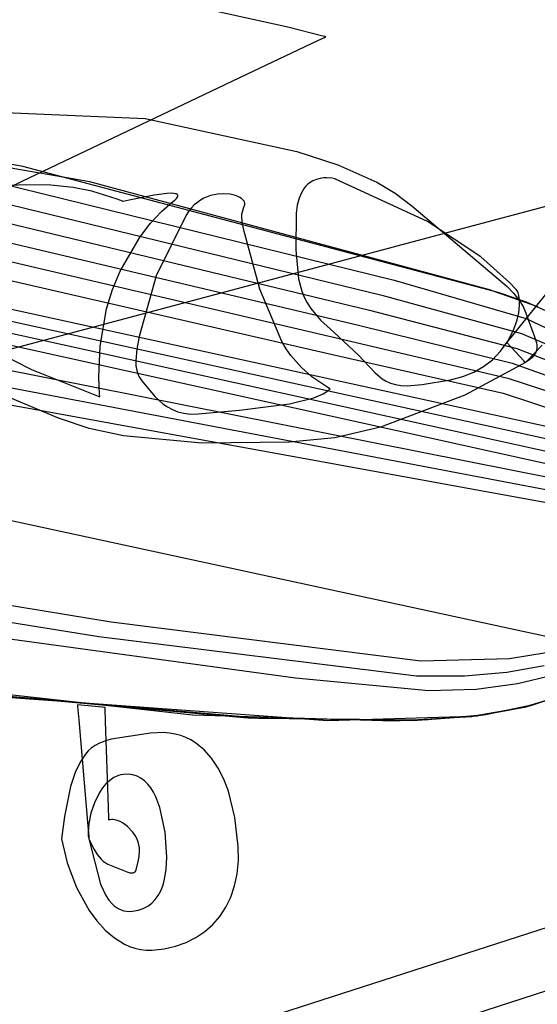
# Model space of a CAD drawing. Extents: x -3.57 to 3.57, y -2.08 to 2.06.
# Tile 65 of 219: x -2.16 to -2.04, y -0.35 to -0.11. Entities that reach past the tile are written whole.
import ezdxf

# ---------------------------------------------------------------- set-up
doc = ezdxf.new("R2010")
doc.units = 0

msp = doc.modelspace()

# ---------------------------------------------------------------- linework, layer by layer
at = {"layer": 'Layer 1', "color": 7, "linetype": 'CONTINUOUS'}
for p, q in [((-2.850614, -0.589732), (-1.15197, -0.04283)), ((-2.160024, -0.145859), (-2.506988, -0.086043)), ((-2.096846, -0.11267), (-2.153049, -0.1003)), ((-2.477628, -0.110979), (-2.02207, -0.210691)), ((-2.479129, -0.113297), (-2.022401, -0.213571)), ((-2.088871, -0.11472), (-2.096846, -0.11267)), ((-2.088072, -0.114928), (-2.088871, -0.11472)), ((-2.087885, -0.114977), (-2.088072, -0.114928)), ((-2.480627, -0.115617), (-2.022733, -0.21645)), ((-2.106619, -0.123915), (-2.089726, -0.115884)), ((-2.089726, -0.115884), (-2.08815, -0.115134)), ((-2.08815, -0.115134), (-2.08786, -0.114997)), ((-2.087847, -0.114987), (-2.087885, -0.114977)), ((-2.08786, -0.114997), (-2.087843, -0.114989)), ((-2.087844, -0.114988), (-2.087847, -0.114987)), ((-2.087843, -0.114988), (-2.087844, -0.114988)), ((-2.087843, -0.114989), (-2.087843, -0.114988)), ((-2.087843, -0.114988), (-2.087843, -0.114988)), ((-2.087843, -0.114988), (-2.087843, -0.114988)), ((-2.087843, -0.114988), (-2.087843, -0.114988)), ((-2.087843, -0.114988), (-2.087843, -0.114988)), ((-2.087843, -0.114988), (-2.087843, -0.114988)), ((-2.087843, -0.114988), (-2.087843, -0.114988)), ((-2.482129, -0.117935), (-2.023068, -0.219328)), ((-2.160238, -0.149406), (-2.106619, -0.123915)), ((-1.361724, -0.125177), (-3.058052, -0.672079)), ((-2.144103, -0.149544), (-2.28638, -0.12474)), ((-2.183582, -0.132176), (-2.130871, -0.134474)), ((-2.130871, -0.134474), (-2.094747, -0.14234)), ((-2.094747, -0.14234), (-2.084995, -0.14546)), ((-2.18523, -0.144968), (-2.071554, -0.173008)), ((-2.046753, -0.175904), (-2.160024, -0.145859)), ((-2.084995, -0.14546), (-2.075637, -0.149658)), ((-2.187828, -0.148966), (-2.074484, -0.176546)), ((-2.177905, -0.157805), (-2.160238, -0.149406)), ((-2.049053, -0.17522), (-2.144103, -0.149544)), ((-2.075637, -0.149658), (-2.071295, -0.152269)), ((-2.071295, -0.152269), (-2.067277, -0.155279)), ((-2.190426, -0.152963), (-2.077415, -0.180084)), ((-2.057656, -0.161288), (-2.031848, -0.154399)), ((-2.193027, -0.156961), (-2.080348, -0.183622)), ((-2.067277, -0.155279), (-2.0446, -0.174443)), ((-2.195625, -0.160958), (-2.083281, -0.18716)), ((-2.154396, -0.187109), (-2.057656, -0.161288)), ((-2.198224, -0.164957), (-2.086212, -0.190699)), ((-2.071554, -0.173008), (-2.040084, -0.182144)), ((-2.037286, -0.179333), (-2.049053, -0.17522)), ((-2.039937, -0.17822), (-2.046753, -0.175904)), ((-2.0446, -0.174443), (-2.043039, -0.176083)), ((-2.043413, -0.186298), (-2.033459, -0.173974)), ((-2.074484, -0.176546), (-2.041171, -0.18569)), ((-2.043039, -0.176083), (-2.041771, -0.177673)), ((-2.041771, -0.177673), (-2.040805, -0.17924)), ((-2.033634, -0.181085), (-2.039937, -0.17822)), ((-2.077415, -0.180084), (-2.042261, -0.189235)), ((-2.040805, -0.17924), (-2.040152, -0.180814)), ((-2.040152, -0.180814), (-2.038193, -0.18599)), ((-2.040084, -0.182144), (-2.029264, -0.187236)), ((-2.211221, -0.184945), (-2.023401, -0.222209)), ((-2.080348, -0.183622), (-2.043351, -0.19278)), ((-2.479187, -0.273802), (-2.154396, -0.187109)), ((-2.083281, -0.18716), (-2.04444, -0.196326)), ((-2.044532, -0.187683), (-2.043413, -0.186298)), ((-2.041171, -0.18569), (-2.029902, -0.190536)), ((-2.038193, -0.18599), (-2.037596, -0.18791)), ((-2.213821, -0.188941), (-2.023734, -0.225087)), ((-2.044657, -0.187838), (-2.044655, -0.187835)), ((-2.044657, -0.187839), (-2.044657, -0.187838)), ((-2.044657, -0.187838), (-2.044657, -0.187838)), ((-2.044657, -0.187839), (-2.044657, -0.187839)), ((-2.044657, -0.187839), (-2.044657, -0.187839)), ((-2.044657, -0.187839), (-2.044657, -0.187839)), ((-2.044657, -0.187839), (-2.044657, -0.187839)), ((-2.040595, -0.192204), (-2.044657, -0.187839)), ((-2.044655, -0.187835), (-2.044634, -0.187809)), ((-2.044634, -0.187809), (-2.044532, -0.187683)), ((-2.042261, -0.189235), (-2.030544, -0.193834)), ((-2.036262, -0.188479), (-2.039891, -0.192277)), ((-2.037686, -0.189952), (-2.037853, -0.190334)), ((-2.037573, -0.189564), (-2.037686, -0.189952)), ((-2.037596, -0.18791), (-2.037527, -0.188343)), ((-2.037512, -0.189168), (-2.037573, -0.189564)), ((-2.037527, -0.188343), (-2.037498, -0.188762)), ((-2.037498, -0.188762), (-2.037512, -0.189168)), ((-2.086212, -0.190699), (-2.04553, -0.199871)), ((-2.040255, -0.192568), (-2.040595, -0.192204)), ((-2.039142, -0.191842), (-2.040213, -0.192614)), ((-2.039891, -0.192277), (-2.040185, -0.192585)), ((-2.038719, -0.191464), (-2.039142, -0.191842)), ((-2.038366, -0.191088), (-2.038719, -0.191464)), ((-2.038078, -0.190712), (-2.038366, -0.191088)), ((-2.037853, -0.190334), (-2.038078, -0.190712)), ((-2.21642, -0.19294), (-2.024067, -0.227967)), ((-2.040213, -0.192614), (-2.054642, -0.200401)), ((-2.043351, -0.19278), (-2.031185, -0.197133)), ((-2.040222, -0.192604), (-2.040255, -0.192568)), ((-2.040214, -0.192612), (-2.040222, -0.192604)), ((-2.040213, -0.192614), (-2.040214, -0.192612)), ((-2.040212, -0.192614), (-2.040213, -0.192614)), ((-2.040213, -0.192614), (-2.040213, -0.192614)), ((-2.040213, -0.192614), (-2.040213, -0.192614)), ((-2.040213, -0.192614), (-2.040213, -0.192614)), ((-2.040213, -0.192614), (-2.040213, -0.192614)), ((-2.040213, -0.192614), (-2.040213, -0.192614)), ((-2.040213, -0.192614), (-2.040213, -0.192614)), ((-2.040213, -0.192614), (-2.040213, -0.192614)), ((-2.040213, -0.192614), (-2.040213, -0.192614)), ((-2.040213, -0.192614), (-2.040213, -0.192614)), ((-2.040213, -0.192614), (-2.040213, -0.192614)), ((-2.040209, -0.19261), (-2.040212, -0.192614)), ((-2.040185, -0.192585), (-2.040209, -0.19261)), ((-2.04444, -0.196326), (-2.031825, -0.200432)), ((-2.151565, -0.205815), (-2.166801, -0.199486)), ((-2.054642, -0.200401), (-2.074759, -0.20802)), ((-2.04553, -0.199871), (-2.021735, -0.207813)), ((-2.14426, -0.208316), (-2.151565, -0.205815)), ((-2.136091, -0.210093), (-2.14426, -0.208316)), ((-2.074759, -0.20802), (-2.085709, -0.210551)), ((-2.117408, -0.211779), (-2.136091, -0.210093)), ((-2.085709, -0.210551), (-2.096598, -0.211609)), ((-2.096598, -0.211609), (-2.117408, -0.211779)), ((-2.01277, -0.262762), (-2.200983, -0.222069)), ((-2.245013, -0.236911), (-2.138991, -0.254375)), ((-2.247612, -0.240909), (-2.141924, -0.257911)), ((-2.095047, -0.267831), (-2.224437, -0.250152)), ((-2.138991, -0.254375), (-2.06514, -0.263681)), ((-2.141924, -0.257911), (-2.066229, -0.267224)), ((-2.043995, -0.263108), (-2.035293, -0.261672)), ((-2.226329, -0.264675), (-2.119603, -0.276516)), ((-2.06514, -0.263681), (-2.043995, -0.263108)), ((-2.044635, -0.266405), (-2.035763, -0.264778)), ((-2.066229, -0.267224), (-2.054764, -0.267265)), ((-2.054764, -0.267265), (-2.044635, -0.266405)), ((-2.033486, -0.267109), (-2.042114, -0.269168)), ((-2.198043, -0.269068), (-2.10638, -0.277276)), ((-2.198043, -0.269068), (-2.10638, -0.277276)), ((-2.103874, -0.277396), (-2.195516, -0.26937)), ((-2.103874, -0.277396), (-2.195516, -0.26937)), ((-2.103008, -0.277436), (-2.194633, -0.269474)), ((-2.103008, -0.277436), (-2.194633, -0.269474)), ((-2.103008, -0.277436), (-2.194633, -0.269474)), ((-2.103008, -0.277436), (-2.194633, -0.269474)), ((-2.103008, -0.277436), (-2.194633, -0.269474)), ((-2.103008, -0.277436), (-2.194633, -0.269474)), ((-2.103008, -0.277436), (-2.194633, -0.269474)), ((-2.103008, -0.277436), (-2.194633, -0.269474)), ((-2.103008, -0.277436), (-2.194633, -0.269474)), ((-2.103008, -0.277436), (-2.194633, -0.269474)), ((-2.063245, -0.270853), (-2.095047, -0.267831)), ((-2.042114, -0.269168), (-2.052006, -0.270463)), ((-2.087366, -0.277961), (-2.177709, -0.271388)), ((-2.087366, -0.277961), (-2.177709, -0.271388)), ((-2.087366, -0.277961), (-2.177709, -0.271388)), ((-2.052006, -0.270463), (-2.063245, -0.270853)), ((-2.03088, -0.271773), (-2.041047, -0.27487)), ((-2.03088, -0.271773), (-2.041047, -0.27487)), ((-2.03088, -0.271773), (-2.041047, -0.27487)), ((-2.040027, -0.274618), (-2.029986, -0.271432)), ((-2.040027, -0.274618), (-2.029986, -0.271432)), ((-2.03925, -0.274417), (-2.027776, -0.270535)), ((-2.028914, -0.271007), (-2.038803, -0.274299)), ((-2.028914, -0.271007), (-2.038803, -0.274299)), ((-2.028545, -0.270856), (-2.038382, -0.274185)), ((-2.028545, -0.270856), (-2.038382, -0.274185)), ((-2.028545, -0.270856), (-2.038382, -0.274185)), ((-2.028545, -0.270856), (-2.038382, -0.274185)), ((-2.028545, -0.270856), (-2.038382, -0.274185)), ((-2.028545, -0.270856), (-2.038382, -0.274185)), ((-2.028545, -0.270856), (-2.038382, -0.274185)), ((-2.028545, -0.270856), (-2.038382, -0.274185)), ((-2.028545, -0.270856), (-2.038382, -0.274185)), ((-2.028545, -0.270856), (-2.038382, -0.274185)), ((-2.147043, -0.274193), (-2.147043, -0.274193)), ((-2.147043, -0.274193), (-2.147043, -0.274193)), ((-2.147043, -0.274193), (-2.147043, -0.274193)), ((-2.147043, -0.274193), (-2.147043, -0.274193)), ((-2.147043, -0.274193), (-2.147043, -0.274193)), ((-2.147043, -0.274193), (-2.147043, -0.274195)), ((-2.141175, -0.27473), (-2.147043, -0.274193)), ((-2.147043, -0.274195), (-2.147043, -0.2742)), ((-2.147043, -0.2742), (-2.147038, -0.27426)), ((-2.147038, -0.27426), (-2.147012, -0.274552)), ((-2.052989, -0.27695), (-2.03925, -0.274417)), ((-2.038803, -0.274299), (-2.050201, -0.276608)), ((-2.038803, -0.274299), (-2.050201, -0.276608)), ((-2.038382, -0.274185), (-2.049687, -0.276537)), ((-2.038382, -0.274185), (-2.049687, -0.276537)), ((-2.038382, -0.274185), (-2.049687, -0.276537)), ((-2.038382, -0.274185), (-2.049687, -0.276537)), ((-2.038382, -0.274185), (-2.049687, -0.276537)), ((-2.038382, -0.274185), (-2.049687, -0.276537)), ((-2.038382, -0.274185), (-2.049687, -0.276537)), ((-2.038382, -0.274185), (-2.049687, -0.276537)), ((-2.038382, -0.274185), (-2.049687, -0.276537)), ((-2.038382, -0.274185), (-2.049687, -0.276537)), ((-2.147012, -0.274552), (-2.146743, -0.277693)), ((-2.140503, -0.274791), (-2.141175, -0.27473)), ((-2.140436, -0.274797), (-2.140503, -0.274791)), ((-2.140421, -0.274799), (-2.140436, -0.274797)), ((-2.140418, -0.274799), (-2.140421, -0.274799)), ((-2.140417, -0.274799), (-2.140418, -0.274799)), ((-2.140404, -0.275204), (-2.140417, -0.274799)), ((-2.140417, -0.274799), (-2.140417, -0.274799)), ((-2.140417, -0.274799), (-2.140417, -0.274799)), ((-2.140417, -0.274799), (-2.140417, -0.274799)), ((-2.140417, -0.274799), (-2.140417, -0.274799)), ((-2.140417, -0.274799), (-2.140417, -0.274799)), ((-2.140417, -0.274799), (-2.140417, -0.274799)), ((-2.140417, -0.274799), (-2.140417, -0.274799)), ((-2.140417, -0.274799), (-2.140417, -0.274799)), ((-2.140417, -0.274799), (-2.140417, -0.274799)), ((-2.140312, -0.278013), (-2.140404, -0.275204)), ((-2.119603, -0.276516), (-2.071523, -0.278005)), ((-2.066987, -0.277888), (-2.051717, -0.276803)), ((-2.066987, -0.277888), (-2.051717, -0.276803)), ((-2.050201, -0.276608), (-2.065048, -0.277816)), ((-2.050201, -0.276608), (-2.065048, -0.277816)), ((-2.049687, -0.276537), (-2.064385, -0.277788)), ((-2.049687, -0.276537), (-2.064385, -0.277788)), ((-2.049687, -0.276537), (-2.064385, -0.277788)), ((-2.049687, -0.276537), (-2.064385, -0.277788)), ((-2.049687, -0.276537), (-2.064385, -0.277788)), ((-2.049687, -0.276537), (-2.064385, -0.277788)), ((-2.049687, -0.276537), (-2.064385, -0.277788)), ((-2.049687, -0.276537), (-2.064385, -0.277788)), ((-2.049687, -0.276537), (-2.064385, -0.277788)), ((-2.049687, -0.276537), (-2.064385, -0.277788)), ((-2.041047, -0.27487), (-2.053004, -0.276952)), ((-2.041047, -0.27487), (-2.053004, -0.276952)), ((-2.041047, -0.27487), (-2.053004, -0.276952)), ((-2.051717, -0.276803), (-2.040027, -0.274618)), ((-2.051717, -0.276803), (-2.040027, -0.274618)), ((-2.146743, -0.277693), (-2.144651, -0.302093)), ((-2.139636, -0.298546), (-2.140312, -0.278013)), ((-2.10638, -0.277276), (-2.066987, -0.277888)), ((-2.10638, -0.277276), (-2.066987, -0.277888)), ((-2.065048, -0.277816), (-2.103874, -0.277396)), ((-2.065048, -0.277816), (-2.103874, -0.277396)), ((-2.064385, -0.277788), (-2.103008, -0.277436)), ((-2.064385, -0.277788), (-2.103008, -0.277436)), ((-2.064385, -0.277788), (-2.103008, -0.277436)), ((-2.064385, -0.277788), (-2.103008, -0.277436)), ((-2.064385, -0.277788), (-2.103008, -0.277436)), ((-2.064385, -0.277788), (-2.103008, -0.277436)), ((-2.064385, -0.277788), (-2.103008, -0.277436)), ((-2.064385, -0.277788), (-2.103008, -0.277436)), ((-2.064385, -0.277788), (-2.103008, -0.277436)), ((-2.064385, -0.277788), (-2.103008, -0.277436)), ((-2.053004, -0.276952), (-2.087366, -0.277961)), ((-2.053004, -0.276952), (-2.087366, -0.277961)), ((-2.053004, -0.276952), (-2.087366, -0.277961)), ((-2.071523, -0.278005), (-2.052989, -0.27695)), ((-2.129593, -0.280869), (-2.138995, -0.282336)), ((-2.126513, -0.280741), (-2.129593, -0.280869)), ((-2.125074, -0.280866), (-2.126513, -0.280741)), ((-2.123702, -0.281112), (-2.125074, -0.280866)), ((-2.122397, -0.281475), (-2.123702, -0.281112)), ((-2.121158, -0.281949), (-2.122397, -0.281475)), ((-2.142845, -0.283824), (-2.143733, -0.284446)), ((-2.141786, -0.283271), (-2.142845, -0.283824)), ((-2.140516, -0.282779), (-2.141786, -0.283271)), ((-2.138995, -0.282336), (-2.140516, -0.282779)), ((-2.119983, -0.28253), (-2.121158, -0.281949)), ((-2.118871, -0.283214), (-2.119983, -0.28253)), ((-2.116835, -0.284871), (-2.118871, -0.283214)), ((-2.145158, -0.285941), (-2.146382, -0.287835)), ((-2.144491, -0.285149), (-2.145158, -0.285941)), ((-2.143733, -0.284446), (-2.144491, -0.285149)), ((-2.115043, -0.286884), (-2.116835, -0.284871)), ((-2.146382, -0.287835), (-2.147619, -0.290313)), ((-2.113487, -0.289216), (-2.115043, -0.286884)), ((-2.147619, -0.290313), (-2.148669, -0.293576)), ((-2.136692, -0.290844), (-2.137267, -0.290999)), ((-2.136094, -0.290748), (-2.136692, -0.290844)), ((-2.134921, -0.290713), (-2.136094, -0.290748)), ((-2.133832, -0.29086), (-2.134921, -0.290713)), ((-2.132825, -0.29118), (-2.133832, -0.29086)), ((-2.11216, -0.291831), (-2.113487, -0.289216)), ((-2.140255, -0.292984), (-2.141075, -0.293965)), ((-2.139347, -0.292145), (-2.140255, -0.292984)), ((-2.138351, -0.291473), (-2.139347, -0.292145)), ((-2.13782, -0.29121), (-2.138351, -0.291473)), ((-2.137267, -0.290999), (-2.13782, -0.29121)), ((-2.131896, -0.29166), (-2.132825, -0.29118)), ((-2.131044, -0.292291), (-2.131896, -0.29166)), ((-2.130266, -0.293061), (-2.131044, -0.292291)), ((-2.129558, -0.29396), (-2.130266, -0.293061)), ((-2.111054, -0.294693), (-2.11216, -0.291831)), ((-2.148669, -0.293576), (-2.150144, -0.300728)), ((-2.141807, -0.295058), (-2.143008, -0.29747)), ((-2.141075, -0.293965), (-2.141807, -0.295058)), ((-2.128919, -0.294977), (-2.129558, -0.29396)), ((-2.128345, -0.296102), (-2.128919, -0.294977)), ((-2.109476, -0.30101), (-2.111054, -0.294693)), ((-2.143008, -0.29747), (-2.143858, -0.3)), ((-2.127383, -0.29863), (-2.128345, -0.296102)), ((-2.143858, -0.3), (-2.144358, -0.302423)), ((-2.139547, -0.301264), (-2.139636, -0.298546)), ((-2.126124, -0.3045), (-2.127383, -0.29863)), ((-2.150144, -0.300728), (-2.15087, -0.306098)), ((-2.144651, -0.302093), (-2.144357, -0.305519)), ((-2.144358, -0.302423), (-2.144509, -0.304517)), ((-2.139538, -0.301533), (-2.139547, -0.301264)), ((-2.139536, -0.301596), (-2.139538, -0.301533)), ((-2.139535, -0.301609), (-2.139536, -0.301596)), ((-2.139535, -0.30161), (-2.139535, -0.301609)), ((-2.139534, -0.30161), (-2.139535, -0.30161)), ((-2.139535, -0.30161), (-2.139535, -0.30161)), ((-2.139535, -0.30161), (-2.139535, -0.30161)), ((-2.139535, -0.30161), (-2.139535, -0.30161)), ((-2.139535, -0.30161), (-2.139535, -0.30161)), ((-2.139535, -0.30161), (-2.139535, -0.30161)), ((-2.139535, -0.30161), (-2.139535, -0.30161)), ((-2.139535, -0.30161), (-2.139535, -0.30161)), ((-2.139535, -0.30161), (-2.139535, -0.30161)), ((-2.139535, -0.30161), (-2.139535, -0.30161)), ((-2.139535, -0.30161), (-2.139535, -0.30161)), ((-2.139535, -0.30161), (-2.139535, -0.30161)), ((-2.139358, -0.301563), (-2.139534, -0.30161)), ((-2.13891, -0.301508), (-2.139358, -0.301563)), ((-2.138595, -0.301507), (-2.13891, -0.301508)), ((-2.138226, -0.301541), (-2.138595, -0.301507)), ((-2.137806, -0.30162), (-2.138226, -0.301541)), ((-2.137342, -0.301758), (-2.137806, -0.30162)), ((-2.136836, -0.301966), (-2.137342, -0.301758)), ((-2.136294, -0.302257), (-2.136836, -0.301966)), ((-2.13572, -0.302642), (-2.136294, -0.302257)), ((-2.108696, -0.307874), (-2.109476, -0.30101)), ((-2.144509, -0.304517), (-2.144454, -0.305371)), ((-2.135118, -0.303133), (-2.13572, -0.302642)), ((-2.133856, -0.304481), (-2.135118, -0.303133)), ((-2.133308, -0.305254), (-2.133856, -0.304481)), ((-2.125698, -0.310487), (-2.126124, -0.3045)), ((-2.15087, -0.306098), (-2.149525, -0.311792)), ((-2.144454, -0.305371), (-2.144393, -0.305738)), ((-2.144393, -0.305738), (-2.144311, -0.306059)), ((-2.144357, -0.305519), (-2.144311, -0.306056)), ((-2.144311, -0.306056), (-2.144311, -0.306059)), ((-2.144311, -0.306059), (-2.144311, -0.306059)), ((-2.144311, -0.306059), (-2.144311, -0.306059)), ((-2.144311, -0.306059), (-2.144311, -0.306059)), ((-2.144311, -0.306059), (-2.144311, -0.306059)), ((-2.144311, -0.306059), (-2.144311, -0.306059)), ((-2.144311, -0.306059), (-2.144311, -0.306059)), ((-2.144311, -0.306059), (-2.144311, -0.306059)), ((-2.144311, -0.306059), (-2.144311, -0.306059)), ((-2.144311, -0.306059), (-2.144311, -0.306059)), ((-2.144311, -0.306059), (-2.144311, -0.306059)), ((-2.144311, -0.306059), (-2.144311, -0.30606)), ((-2.144311, -0.306059), (-2.141503, -0.316877)), ((-2.144311, -0.30606), (-2.144307, -0.30607)), ((-2.144307, -0.30607), (-2.144289, -0.306116)), ((-2.144289, -0.306116), (-2.144084, -0.306623)), ((-2.144084, -0.306623), (-2.143079, -0.308652)), ((-2.132886, -0.306019), (-2.133308, -0.305254)), ((-2.132579, -0.306773), (-2.132886, -0.306019)), ((-2.132372, -0.307512), (-2.132579, -0.306773)), ((-2.143079, -0.308652), (-2.142314, -0.309854)), ((-2.132254, -0.308234), (-2.132372, -0.307512)), ((-2.132301, -0.310272), (-2.132211, -0.308937)), ((-2.132211, -0.308937), (-2.132254, -0.308234)), ((-2.108675, -0.31125), (-2.108696, -0.307874)), ((-2.149525, -0.311792), (-2.147297, -0.31765)), ((-2.142314, -0.309854), (-2.141397, -0.310966)), ((-2.141397, -0.310966), (-2.140887, -0.311439)), ((-2.140887, -0.311439), (-2.140345, -0.311829)), ((-2.140345, -0.311829), (-2.140063, -0.311987)), ((-2.140063, -0.311987), (-2.139773, -0.312117)), ((-2.133061, -0.313505), (-2.13254, -0.311493)), ((-2.13254, -0.311493), (-2.132301, -0.310272)), ((-2.125856, -0.313359), (-2.125698, -0.310487)), ((-2.108975, -0.314394), (-2.108675, -0.31125)), ((-2.139773, -0.312117), (-2.135016, -0.314056)), ((-2.135016, -0.314056), (-2.134527, -0.314164)), ((-2.134527, -0.314164), (-2.13409, -0.314201)), ((-2.13409, -0.314201), (-2.133894, -0.314189)), ((-2.133894, -0.314189), (-2.133714, -0.314155)), ((-2.133714, -0.314155), (-2.133551, -0.314098)), ((-2.133551, -0.314098), (-2.133477, -0.31406)), ((-2.133477, -0.31406), (-2.133407, -0.314015)), ((-2.133407, -0.314015), (-2.133342, -0.313964)), ((-2.133342, -0.313964), (-2.133282, -0.313906)), ((-2.133282, -0.313906), (-2.133227, -0.31384)), ((-2.133227, -0.31384), (-2.133177, -0.313768)), ((-2.133177, -0.313768), (-2.133133, -0.313688)), ((-2.133133, -0.313688), (-2.133061, -0.313505)), ((-2.126333, -0.316059), (-2.125856, -0.313359)), ((-2.126709, -0.317312), (-2.126333, -0.316059)), ((-2.109581, -0.317302), (-2.108975, -0.314394)), ((-2.147297, -0.31765), (-2.14424, -0.323168)), ((-2.141503, -0.316877), (-2.140283, -0.319548)), ((-2.12777, -0.31956), (-2.127185, -0.318483)), ((-2.127185, -0.318483), (-2.126709, -0.317312)), ((-2.110478, -0.319971), (-2.109581, -0.317302)), ((-2.140283, -0.319548), (-2.139533, -0.3207)), ((-2.139533, -0.3207), (-2.138676, -0.321686)), ((-2.130243, -0.322098), (-2.129291, -0.32138)), ((-2.129291, -0.32138), (-2.128469, -0.32053)), ((-2.128469, -0.32053), (-2.12777, -0.31956)), ((-2.111651, -0.322397), (-2.110478, -0.319971)), ((-2.14424, -0.323168), (-2.142417, -0.325641)), ((-2.138676, -0.321686), (-2.138203, -0.322107)), ((-2.138203, -0.322107), (-2.137699, -0.322475)), ((-2.137699, -0.322475), (-2.137163, -0.322785)), ((-2.137163, -0.322785), (-2.136593, -0.323034)), ((-2.136593, -0.323034), (-2.135987, -0.323216)), ((-2.135987, -0.323216), (-2.135345, -0.32333)), ((-2.135345, -0.32333), (-2.134665, -0.323369)), ((-2.134665, -0.323369), (-2.133945, -0.323331)), ((-2.133945, -0.323331), (-2.132562, -0.323086)), ((-2.132562, -0.323086), (-2.131331, -0.322671)), ((-2.131331, -0.322671), (-2.130243, -0.322098)), ((-2.113086, -0.324578), (-2.111651, -0.322397)), ((-2.142417, -0.325641), (-2.140407, -0.32784)), ((-2.114769, -0.326509), (-2.113086, -0.324578)), ((-2.140407, -0.32784), (-2.138217, -0.329702)), ((-2.118818, -0.329609), (-2.116685, -0.328187)), ((-2.116685, -0.328187), (-2.114769, -0.326509)), ((-2.138217, -0.329702), (-2.135853, -0.331162)), ((-2.123681, -0.331669), (-2.121155, -0.330771)), ((-2.121155, -0.330771), (-2.118818, -0.329609)), ((-2.135853, -0.331162), (-2.134608, -0.331723)), ((-2.134608, -0.331723), (-2.133322, -0.332159)), ((-2.133322, -0.332159), (-2.131995, -0.332464)), ((-2.131995, -0.332464), (-2.13063, -0.332629)), ((-2.13063, -0.332629), (-2.129226, -0.332646)), ((-2.129226, -0.332646), (-2.126381, -0.332301)), ((-2.126381, -0.332301), (-2.123681, -0.331669))]:
    msp.add_line(p, q, dxfattribs=at)
at = {"layer": 'Layer 1', "color": 8, "linetype": 'CONTINUOUS'}
for p, q in [((-2.09178, -0.149873), (-2.092188, -0.150214)), ((-2.09093, -0.149333), (-2.09178, -0.149873)), ((-2.090061, -0.148962), (-2.09093, -0.149333)), ((-2.089197, -0.148732), (-2.090061, -0.148962)), ((-2.088366, -0.148618), (-2.089197, -0.148732)), ((-2.087595, -0.148592), (-2.088366, -0.148618)), ((-2.086335, -0.148701), (-2.087595, -0.148592)), ((-2.08563, -0.148848), (-2.086335, -0.148701)), ((-2.085566, -0.148866), (-2.08563, -0.148848)), ((-2.085553, -0.14887), (-2.085566, -0.148866)), ((-2.085552, -0.14887), (-2.085553, -0.14887)), ((-2.085551, -0.14887), (-2.085552, -0.14887)), ((-2.085551, -0.14887), (-2.085551, -0.14887)), ((-2.085551, -0.14887), (-2.085551, -0.14887)), ((-2.085551, -0.14887), (-2.085551, -0.14887)), ((-2.085551, -0.14887), (-2.085551, -0.14887)), ((-2.085551, -0.14887), (-2.085551, -0.14887)), ((-2.063556, -0.158999), (-2.085551, -0.14887)), ((-2.159494, -0.150266), (-2.180982, -0.151141)), ((-2.153419, -0.150308), (-2.159494, -0.150266)), ((-2.148073, -0.150888), (-2.153419, -0.150308)), ((-2.143575, -0.151784), (-2.148073, -0.150888)), ((-2.13758, -0.153652), (-2.143575, -0.151784)), ((-2.125739, -0.152296), (-2.128785, -0.152689)), ((-2.124518, -0.152259), (-2.125739, -0.152296)), ((-2.124024, -0.152294), (-2.124518, -0.152259)), ((-2.123623, -0.152368), (-2.124024, -0.152294)), ((-2.123461, -0.152422), (-2.123623, -0.152368)), ((-2.123327, -0.152487), (-2.123461, -0.152422)), ((-2.12327, -0.152524), (-2.123327, -0.152487)), ((-2.113666, -0.152461), (-2.115288, -0.152812)), ((-2.112098, -0.152366), (-2.113666, -0.152461)), ((-2.110644, -0.15249), (-2.112098, -0.152366)), ((-2.093639, -0.15213), (-2.094207, -0.153465)), ((-2.092957, -0.151055), (-2.093639, -0.15213)), ((-2.092582, -0.150607), (-2.092957, -0.151055)), ((-2.092188, -0.150214), (-2.092582, -0.150607)), ((-2.136317, -0.154183), (-2.13758, -0.153652)), ((-2.136202, -0.154236), (-2.136317, -0.154183)), ((-2.136175, -0.154249), (-2.136202, -0.154236)), ((-2.13617, -0.154252), (-2.136175, -0.154249)), ((-2.136169, -0.154252), (-2.13617, -0.154252)), ((-2.136166, -0.154251), (-2.136169, -0.154252)), ((-2.136169, -0.154252), (-2.136169, -0.154252)), ((-2.136169, -0.154252), (-2.136169, -0.154252)), ((-2.136169, -0.154252), (-2.136169, -0.154252)), ((-2.136169, -0.154252), (-2.136169, -0.154252)), ((-2.136169, -0.154252), (-2.136169, -0.154252)), ((-2.136169, -0.154252), (-2.136169, -0.154252)), ((-2.136169, -0.154252), (-2.136169, -0.154252)), ((-2.136169, -0.154252), (-2.136169, -0.154252)), ((-2.136169, -0.154252), (-2.136169, -0.154252)), ((-2.136155, -0.154248), (-2.136166, -0.154251)), ((-2.136108, -0.154237), (-2.136155, -0.154248)), ((-2.13471, -0.1539), (-2.136108, -0.154237)), ((-2.128785, -0.152689), (-2.13471, -0.1539)), ((-2.127032, -0.15663), (-2.124387, -0.154335)), ((-2.124387, -0.154335), (-2.123814, -0.153873)), ((-2.123814, -0.153873), (-2.123415, -0.153477)), ((-2.123415, -0.153477), (-2.123278, -0.153303)), ((-2.123278, -0.153303), (-2.123179, -0.153145)), ((-2.123221, -0.152564), (-2.12327, -0.152524)), ((-2.12318, -0.152607), (-2.123221, -0.152564)), ((-2.123146, -0.152653), (-2.12318, -0.152607)), ((-2.123179, -0.153145), (-2.123144, -0.153071)), ((-2.12312, -0.152703), (-2.123146, -0.152653)), ((-2.123144, -0.153071), (-2.123118, -0.153001)), ((-2.123103, -0.152756), (-2.12312, -0.152703)), ((-2.123118, -0.153001), (-2.123101, -0.152934)), ((-2.123093, -0.152812), (-2.123103, -0.152756)), ((-2.123101, -0.152934), (-2.123093, -0.152871)), ((-2.123093, -0.152871), (-2.123093, -0.152812)), ((-2.118454, -0.154431), (-2.119185, -0.155053)), ((-2.117691, -0.1539), (-2.118454, -0.154431)), ((-2.116904, -0.153457), (-2.117691, -0.1539)), ((-2.115288, -0.152812), (-2.116904, -0.153457)), ((-2.109366, -0.152796), (-2.110644, -0.15249)), ((-2.108811, -0.153006), (-2.109366, -0.152796)), ((-2.108322, -0.153248), (-2.108811, -0.153006)), ((-2.107906, -0.153517), (-2.108322, -0.153248)), ((-2.107573, -0.153809), (-2.107906, -0.153517)), ((-2.107438, -0.153961), (-2.107573, -0.153809)), ((-2.107327, -0.154118), (-2.107438, -0.153961)), ((-2.10724, -0.154278), (-2.107327, -0.154118)), ((-2.107179, -0.154441), (-2.10724, -0.154278)), ((-2.107143, -0.154606), (-2.107179, -0.154441)), ((-2.107152, -0.15494), (-2.107134, -0.154773)), ((-2.107134, -0.154773), (-2.107143, -0.154606)), ((-2.094207, -0.153465), (-2.094635, -0.155087)), ((-2.129683, -0.159502), (-2.127032, -0.15663)), ((-2.120523, -0.156591), (-2.121114, -0.157516)), ((-2.119877, -0.155772), (-2.120523, -0.156591)), ((-2.119185, -0.155053), (-2.119877, -0.155772)), ((-2.107818, -0.157192), (-2.107722, -0.156673)), ((-2.107722, -0.156673), (-2.107377, -0.155584)), ((-2.107377, -0.155584), (-2.107152, -0.15494)), ((-2.094897, -0.157023), (-2.094931, -0.165776)), ((-2.094635, -0.155087), (-2.094897, -0.157023)), ((-2.132256, -0.162874), (-2.129683, -0.159502)), ((-2.121114, -0.157516), (-2.128306, -0.17191)), ((-2.107858, -0.157745), (-2.107818, -0.157192)), ((-2.107751, -0.159109), (-2.107858, -0.157745)), ((-2.107368, -0.161073), (-2.107751, -0.159109)), ((-2.050832, -0.167405), (-2.063556, -0.158999)), ((-2.103547, -0.175079), (-2.107368, -0.161073)), ((-2.136831, -0.170801), (-2.132256, -0.162874)), ((-2.094931, -0.165776), (-2.09437, -0.172654)), ((-2.043987, -0.173489), (-2.050832, -0.167405)), ((-2.138664, -0.175198), (-2.136831, -0.170801)), ((-2.128306, -0.17191), (-2.132308, -0.186391)), ((-2.09437, -0.172654), (-2.093577, -0.175603)), ((-2.042453, -0.175189), (-2.043987, -0.173489)), ((-2.140081, -0.179781), (-2.138664, -0.175198)), ((-2.098268, -0.187612), (-2.103547, -0.175079)), ((-2.093577, -0.175603), (-2.092997, -0.177006)), ((-2.042103, -0.17562), (-2.042453, -0.175189)), ((-2.042025, -0.175721), (-2.042103, -0.17562)), ((-2.04201, -0.175742), (-2.042025, -0.175721)), ((-2.042008, -0.175743), (-2.04201, -0.175742)), ((-2.042008, -0.175744), (-2.042008, -0.175743)), ((-2.041939, -0.175969), (-2.042008, -0.175744)), ((-2.042008, -0.175744), (-2.042008, -0.175744)), ((-2.042008, -0.175744), (-2.042008, -0.175744)), ((-2.042008, -0.175744), (-2.042008, -0.175744)), ((-2.042008, -0.175744), (-2.042008, -0.175744)), ((-2.042008, -0.175744), (-2.042008, -0.175744)), ((-2.042008, -0.175744), (-2.042008, -0.175744)), ((-2.042008, -0.175744), (-2.042008, -0.175744)), ((-2.042008, -0.175744), (-2.042008, -0.175744)), ((-2.092997, -0.177006), (-2.092271, -0.178382)), ((-2.041794, -0.176617), (-2.041939, -0.175969)), ((-2.041664, -0.177654), (-2.041794, -0.176617)), ((-2.041641, -0.179047), (-2.041664, -0.177654)), ((-2.141609, -0.188712), (-2.140081, -0.179781)), ((-2.092271, -0.178382), (-2.091385, -0.179745)), ((-2.091385, -0.179745), (-2.089066, -0.18249)), ((-2.041815, -0.180761), (-2.041641, -0.179047)), ((-2.089066, -0.18249), (-2.085909, -0.18536)), ((-2.043123, -0.185016), (-2.042279, -0.182762)), ((-2.042279, -0.182762), (-2.041815, -0.180761)), ((-2.044439, -0.18749), (-2.043123, -0.185016)), ((-2.132308, -0.186391), (-2.132903, -0.189447)), ((-2.09728, -0.189351), (-2.098268, -0.187612)), ((-2.085909, -0.18536), (-2.080004, -0.190837)), ((-2.046159, -0.189917), (-2.044439, -0.18749)), ((-2.168972, -0.188669), (-2.158024, -0.194218)), ((-2.141935, -0.196002), (-2.141609, -0.188712)), ((-2.132903, -0.189447), (-2.133149, -0.192141)), ((-2.096151, -0.190957), (-2.09728, -0.189351)), ((-2.048071, -0.191933), (-2.046159, -0.189917)), ((-2.133149, -0.192141), (-2.133098, -0.193357)), ((-2.09365, -0.193758), (-2.096151, -0.190957)), ((-2.080004, -0.190837), (-2.076138, -0.194994)), ((-2.050196, -0.193577), (-2.048071, -0.191933)), ((-2.158024, -0.194218), (-2.14172, -0.20078)), ((-2.133098, -0.193357), (-2.132907, -0.19449)), ((-2.132907, -0.19449), (-2.132558, -0.195542)), ((-2.091115, -0.195983), (-2.09365, -0.193758)), ((-2.052558, -0.194897), (-2.050196, -0.193577)), ((-2.141768, -0.200242), (-2.141935, -0.196002)), ((-2.132558, -0.195542), (-2.132319, -0.196038)), ((-2.132319, -0.196038), (-2.132034, -0.196515)), ((-2.132034, -0.196515), (-2.1317, -0.196973)), ((-2.1317, -0.196973), (-2.128557, -0.200698)), ((-2.087341, -0.198574), (-2.091115, -0.195983)), ((-2.076138, -0.194994), (-2.074363, -0.196476)), ((-2.074363, -0.196476), (-2.073407, -0.19705)), ((-2.073407, -0.19705), (-2.072367, -0.197505)), ((-2.064863, -0.197854), (-2.058091, -0.196747)), ((-2.058091, -0.196747), (-2.055182, -0.195938)), ((-2.055182, -0.195938), (-2.052558, -0.194897)), ((-2.087549, -0.199473), (-2.086799, -0.198878)), ((-2.086923, -0.198811), (-2.087341, -0.198574)), ((-2.086822, -0.198866), (-2.086923, -0.198811)), ((-2.086802, -0.198877), (-2.086822, -0.198866)), ((-2.0868, -0.198878), (-2.086802, -0.198877)), ((-2.086799, -0.198878), (-2.0868, -0.198878)), ((-2.086799, -0.198878), (-2.086799, -0.198878)), ((-2.086799, -0.198878), (-2.086799, -0.198878)), ((-2.086799, -0.198878), (-2.086799, -0.198878)), ((-2.086799, -0.198878), (-2.086799, -0.198878)), ((-2.086799, -0.198878), (-2.086799, -0.198878)), ((-2.072367, -0.197505), (-2.07121, -0.197838)), ((-2.07121, -0.197838), (-2.069906, -0.198042)), ((-2.069906, -0.198042), (-2.068425, -0.198113)), ((-2.068425, -0.198113), (-2.064863, -0.197854)), ((-2.141732, -0.20066), (-2.141768, -0.200242)), ((-2.141723, -0.200757), (-2.141732, -0.20066)), ((-2.141721, -0.200777), (-2.141723, -0.200757)), ((-2.141721, -0.200779), (-2.141721, -0.200777)), ((-2.14172, -0.200779), (-2.141721, -0.200779)), ((-2.14172, -0.20078), (-2.14172, -0.200779)), ((-2.14172, -0.200779), (-2.14172, -0.200779)), ((-2.14172, -0.20078), (-2.14172, -0.20078)), ((-2.14172, -0.20078), (-2.14172, -0.20078)), ((-2.14172, -0.20078), (-2.14172, -0.20078)), ((-2.128557, -0.200698), (-2.126665, -0.202426)), ((-2.096483, -0.202458), (-2.090704, -0.200985)), ((-2.090704, -0.200985), (-2.08846, -0.20002)), ((-2.08846, -0.20002), (-2.087549, -0.199473)), ((-2.126665, -0.202426), (-2.125586, -0.203175)), ((-2.125586, -0.203175), (-2.1244, -0.203816)), ((-2.1244, -0.203816), (-2.123092, -0.204327)), ((-2.118282, -0.204841), (-2.108432, -0.203981)), ((-2.108432, -0.203981), (-2.096483, -0.202458)), ((-2.123092, -0.204327), (-2.121646, -0.204683)), ((-2.121646, -0.204683), (-2.120047, -0.204863)), ((-2.120047, -0.204863), (-2.118282, -0.204841))]:
    msp.add_line(p, q, dxfattribs=at)

doc.saveas('drawing.dxf')
